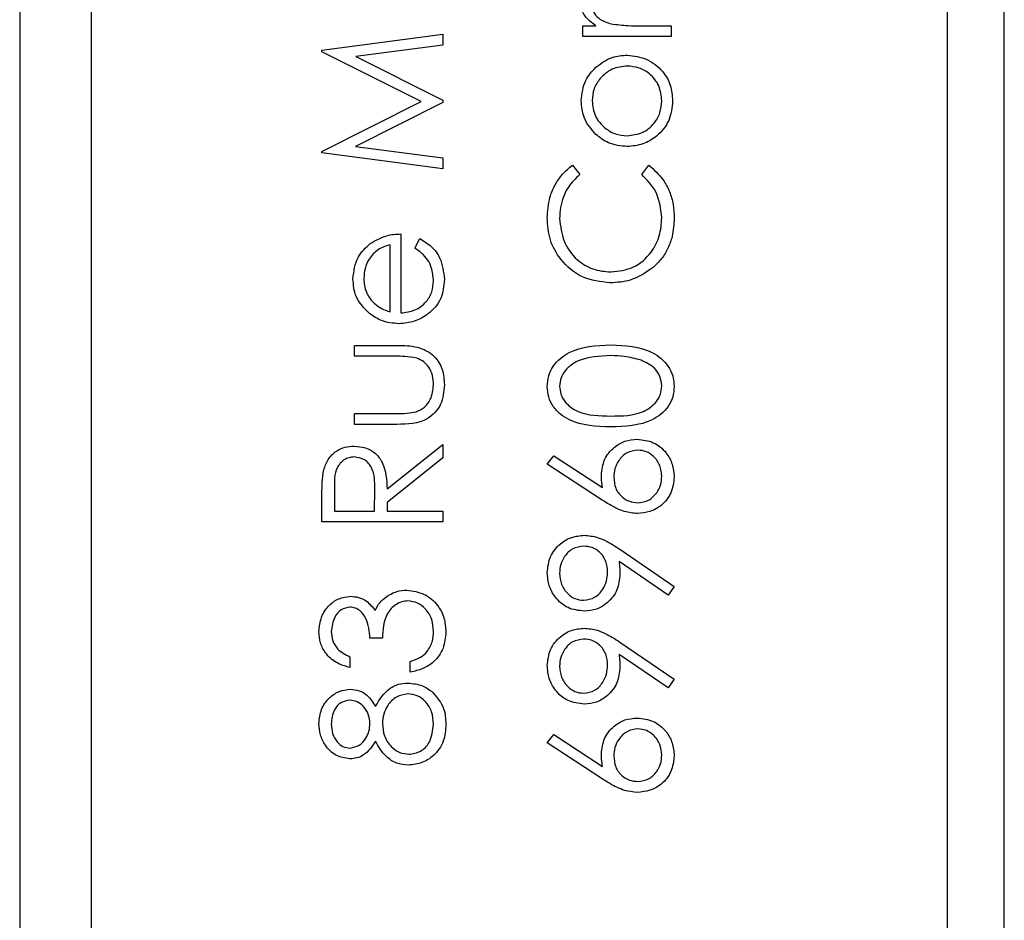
# Model space of a CAD drawing. Header units: millimetres. Extents: x 382 to 2568, y 89 to 1789.
# Tile 16 of 41: x 1174.31 to 1181.21, y 969.56 to 975.88. Entities that reach past the tile are written whole.
import ezdxf

# ---------------------------------------------------------------- set-up
doc = ezdxf.new("R2010")
doc.units = ezdxf.units.MM

msp = doc.modelspace()

# ---------------------------------------------------------------- linework, layer by layer
at = {"color": 7, "linetype": 'Continuous', "lineweight": 25}
for p, q in [((1174.3114, 1004.171), (1174.3114, 943.171)), ((1180.8114, 1003.671), (1180.8114, 943.671)), ((1181.2114, 943.671), (1181.2114, 1003.671)), ((1174.8114, 1001.671), (1174.8114, 945.671)), ((1178.2577, 975.8336), (1178.3488, 975.8336)), ((1178.2577, 975.7576), (1178.2577, 975.8336)), ((1178.6685, 975.8336), (1178.8764, 975.8336)), ((1178.8764, 975.8336), (1178.8764, 975.7576)), ((1176.4297, 975.6623), (1177.2764, 975.7748)), ((1177.2764, 975.7748), (1177.2764, 975.6985)), ((1178.8764, 975.7576), (1178.2577, 975.7576)), ((1176.4297, 975.6513), (1176.4297, 975.6623)), ((1177.2764, 975.6985), (1176.6672, 975.6174)), ((1177.1244, 975.3026), (1176.4297, 975.6513)), ((1176.6672, 975.6174), (1177.2764, 975.3118)), ((1176.4297, 974.953), (1177.1244, 975.3026)), ((1177.2764, 975.2946), (1176.6658, 974.9878)), ((1177.2764, 975.3118), (1177.2764, 975.2946)), ((1176.6658, 974.9878), (1177.2764, 974.9069)), ((1176.4297, 974.9422), (1176.4297, 974.953)), ((1177.2764, 974.8304), (1176.4297, 974.9422)), ((1177.2764, 974.9069), (1177.2764, 974.8304)), ((1178.1851, 974.8566), (1178.236, 974.7902)), ((1178.6702, 974.7902), (1178.7205, 974.8566)), ((1176.9833, 974.3745), (1176.9833, 973.8209)), ((1176.9073, 973.8289), (1176.9073, 974.2985)), ((1177.081, 974.2745), (1177.1165, 974.342)), ((1176.6577, 973.593), (1176.9589, 973.593)), ((1176.6577, 973.517), (1176.6577, 973.593)), ((1176.9446, 973.517), (1176.6577, 973.517)), ((1176.6577, 973.1154), (1176.9446, 973.1154)), ((1176.6577, 973.0394), (1176.6577, 973.1154)), ((1176.9533, 973.0394), (1176.6577, 973.0394)), ((1176.8856, 972.5872), (1177.2764, 972.8983)), ((1177.2764, 972.8983), (1177.2764, 972.8043)), ((1177.2764, 972.8043), (1176.8856, 972.4933)), ((1178.008, 972.7617), (1178.054, 972.8202)), ((1178.054, 972.8202), (1178.3961, 972.5965)), ((1178.3944, 972.509), (1178.008, 972.7617)), ((1176.5166, 972.5903), (1176.5166, 972.4315)), ((1176.7988, 972.4315), (1176.8, 972.5865)), ((1176.4297, 972.3555), (1176.4297, 972.525)), ((1176.8856, 972.4933), (1176.8856, 972.4315)), ((1176.5166, 972.4315), (1176.7988, 972.4315)), ((1176.8856, 972.4315), (1177.2764, 972.4315)), ((1177.2764, 972.4315), (1177.2764, 972.3555)), ((1177.2764, 972.3555), (1176.4297, 972.3555)), ((1178.5168, 972.1649), (1178.8981, 971.9042)), ((1178.8559, 971.8435), (1178.5117, 972.0789)), ((1178.8981, 971.9042), (1178.8559, 971.8435)), ((1176.8531, 971.5414), (1176.7662, 971.5414)), ((1178.5168, 971.5136), (1178.8981, 971.2529)), ((1176.6251, 971.4112), (1176.6251, 971.3352)), ((1178.8559, 971.1922), (1178.5117, 971.4276)), ((1177.0484, 971.3026), (1177.0484, 971.3786)), ((1178.8981, 971.2529), (1178.8559, 971.1922)), ((1178.008, 970.8078), (1178.054, 970.8664)), ((1178.054, 970.8664), (1178.3961, 970.6426)), ((1178.3944, 970.5551), (1178.008, 970.8078))]:
    msp.add_line(p, q, dxfattribs=at)
for points, knots in [([(1178.3488, 975.8336), (1178.3197, 975.8548), (1178.2792, 975.8845), (1178.2506, 975.9426), (1178.2481, 975.9706), (1178.2468, 975.9845)], [0, 0, 0, 0, 0.558788, 0.779481, 1, 1, 1, 1]), ([(1178.3228, 975.9701), (1178.3267, 975.9522), (1178.3345, 975.9163), (1178.3843, 975.8702), (1178.4289, 975.8559), (1178.4561, 975.8471)], [0, 0, 0, 0, 0.278336, 0.558768, 1, 1, 1, 1]), ([(1178.4561, 975.8471), (1178.4956, 975.8421), (1178.5661, 975.8332), (1178.6372, 975.8335), (1178.6685, 975.8336)], [0, 0, 0, 0, 0.559636, 1, 1, 1, 1]), ([(1178.3488, 975.5425), (1178.3856, 975.5699), (1178.4515, 975.6188), (1178.5329, 975.6247), (1178.5687, 975.6273)], [0, 0, 0, 0, 0.5592165, 1, 1, 1, 1]), ([(1178.5687, 975.6273), (1178.6158, 975.6215), (1178.7099, 975.6099), (1178.8156, 975.5246), (1178.8788, 975.4187), (1178.8844, 975.3446), (1178.8872, 975.3075)], [0, 0, 0, 0, 0.279521, 0.559381, 0.779507, 1, 1, 1, 1]), ([(1178.2468, 975.3075), (1178.2521, 975.3577), (1178.2614, 975.4475), (1178.322, 975.5134), (1178.3488, 975.5425)], [0, 0, 0, 0, 0.559182, 1, 1, 1, 1]), ([(1178.5692, 975.5513), (1178.533, 975.5472), (1178.4606, 975.5389), (1178.381, 975.472), (1178.3306, 975.3924), (1178.3254, 975.3355), (1178.3228, 975.3071)], [0, 0, 0, 0, 0.279586, 0.559398, 0.779653, 1, 1, 1, 1]), ([(1178.8113, 975.3071), (1178.8072, 975.343), (1178.799, 975.4147), (1178.7345, 975.4958), (1178.6537, 975.5431), (1178.5974, 975.5486), (1178.5692, 975.5513)], [0, 0, 0, 0, 0.279745, 0.559113, 0.779606, 1, 1, 1, 1]), ([(1178.3493, 975.0717), (1178.3161, 975.1099), (1178.2568, 975.1783), (1178.2499, 975.2679), (1178.2468, 975.3075)], [0, 0, 0, 0, 0.55888, 1, 1, 1, 1]), ([(1178.3228, 975.3071), (1178.3272, 975.271), (1178.336, 975.1986), (1178.4036, 975.1194), (1178.484, 975.0702), (1178.5408, 975.0653), (1178.5692, 975.0629)], [0, 0, 0, 0, 0.279484, 0.559256, 0.779547, 1, 1, 1, 1]), ([(1178.8872, 975.3075), (1178.8825, 975.26), (1178.8729, 975.1652), (1178.785, 975.061), (1178.68, 974.9971), (1178.6058, 974.9903), (1178.5687, 974.9869)], [0, 0, 0, 0, 0.279776, 0.559179, 0.779592, 1, 1, 1, 1]), ([(1178.5692, 975.0629), (1178.605, 975.0674), (1178.6765, 975.0764), (1178.7576, 975.1411), (1178.8037, 975.2227), (1178.8087, 975.279), (1178.8113, 975.3071)], [0, 0, 0, 0, 0.279618, 0.559167, 0.779512, 1, 1, 1, 1]), ([(1178.5687, 974.9869), (1178.5231, 974.9914), (1178.4416, 974.9994), (1178.3775, 975.0496), (1178.3493, 975.0717)], [0, 0, 0, 0, 0.559285, 1, 1, 1, 1]), ([(1178.008, 974.4872), (1178.0113, 974.5357), (1178.0167, 974.6154), (1178.0605, 974.718), (1178.1127, 974.7968), (1178.1609, 974.8367), (1178.1851, 974.8566)], [0, 0, 0, 0, 0.33969, 0.55984, 0.77993, 1, 1, 1, 1]), ([(1178.7205, 974.8566), (1178.7566, 974.8244), (1178.8161, 974.7711), (1178.8671, 974.6719), (1178.894, 974.5818), (1178.8967, 974.5195), (1178.8981, 974.4883)], [0, 0, 0, 0, 0.339341, 0.559515, 0.77972, 1, 1, 1, 1]), ([(1178.236, 974.7902), (1178.2071, 974.7625), (1178.1596, 974.717), (1178.1195, 974.6342), (1178.0983, 974.5597), (1178.096, 974.5082), (1178.0949, 974.4825)], [0, 0, 0, 0, 0.339327, 0.559466, 0.779727, 1, 1, 1, 1]), ([(1178.8113, 974.4878), (1178.8033, 974.5532), (1178.789, 974.6704), (1178.7065, 974.7535), (1178.6702, 974.7902)], [0, 0, 0, 0, 0.558772, 1, 1, 1, 1]), ([(1178.4481, 974.0317), (1178.3818, 974.0394), (1178.249, 974.0549), (1178.1037, 974.1801), (1178.0196, 974.3309), (1178.0119, 974.4351), (1178.008, 974.4872)], [0, 0, 0, 0, 0.279512, 0.55908, 0.779374, 1, 1, 1, 1]), ([(1178.4539, 974.1077), (1178.5087, 974.1141), (1178.6182, 974.127), (1178.7363, 974.2331), (1178.8022, 974.3589), (1178.8083, 974.4448), (1178.8113, 974.4878)], [0, 0, 0, 0, 0.279434, 0.558921, 0.779283, 1, 1, 1, 1]), ([(1178.8981, 974.4883), (1178.8956, 974.4437), (1178.8915, 974.3703), (1178.8568, 974.2738), (1178.8123, 974.199), (1178.7708, 974.159), (1178.75, 974.1391)], [0, 0, 0, 0, 0.339838, 0.559927, 0.779959, 1, 1, 1, 1]), ([(1178.0949, 974.4825), (1178.101, 974.4284), (1178.1134, 974.3203), (1178.2053, 974.1943), (1178.3261, 974.1192), (1178.4113, 974.1115), (1178.4539, 974.1077)], [0, 0, 0, 0, 0.279856, 0.559519, 0.779686, 1, 1, 1, 1]), ([(1176.7686, 974.3072), (1176.8058, 974.3292), (1176.8724, 974.3687), (1176.9494, 974.3727), (1176.9833, 974.3745)], [0, 0, 0, 0, 0.558897, 1, 1, 1, 1]), ([(1176.6468, 974.058), (1176.6532, 974.113), (1176.6646, 974.2114), (1176.7368, 974.2779), (1176.7686, 974.3072)], [0, 0, 0, 0, 0.558919, 1, 1, 1, 1]), ([(1176.9073, 974.2985), (1176.878, 974.2892), (1176.8195, 974.2707), (1176.7606, 974.2057), (1176.7284, 974.1337), (1176.7247, 974.0858), (1176.7228, 974.0619)], [0, 0, 0, 0, 0.280138, 0.559194, 0.779598, 1, 1, 1, 1]), ([(1177.1165, 974.342), (1177.1445, 974.3247), (1177.2004, 974.2902), (1177.2723, 974.1929), (1177.2816, 974.108), (1177.2872, 974.0562)], [0, 0, 0, 0, 0.280919, 0.561407, 1, 1, 1, 1]), ([(1177.2113, 974.0467), (1177.2082, 974.0778), (1177.2032, 974.1292), (1177.1721, 974.1947), (1177.1309, 974.2401), (1177.0977, 974.263), (1177.081, 974.2745)], [0, 0, 0, 0, 0.339465, 0.559626, 0.779498, 1, 1, 1, 1]), ([(1178.75, 974.1391), (1178.6988, 974.104), (1178.607, 974.0414), (1178.4968, 974.0347), (1178.4481, 974.0317)], [0, 0, 0, 0, 0.5590286, 1, 1, 1, 1]), ([(1176.7622, 973.8162), (1176.7248, 973.8542), (1176.6578, 973.9222), (1176.6502, 974.0164), (1176.6468, 974.058)], [0, 0, 0, 0, 0.558577, 1, 1, 1, 1]), ([(1176.7228, 974.0619), (1176.7257, 974.0291), (1176.7308, 973.9704), (1176.7655, 973.9233), (1176.7808, 973.9025)], [0, 0, 0, 0, 0.559458, 1, 1, 1, 1]), ([(1177.2872, 974.0562), (1177.283, 974.0091), (1177.2746, 973.9151), (1177.1842, 973.8139), (1177.0785, 973.7551), (1177.0053, 973.7483), (1176.9687, 973.7449)], [0, 0, 0, 0, 0.279885, 0.558859, 0.779462, 1, 1, 1, 1]), ([(1176.9833, 973.8209), (1177.0168, 973.8248), (1177.0838, 973.8326), (1177.1596, 973.8925), (1177.2048, 973.9676), (1177.2091, 974.0203), (1177.2113, 974.0467)], [0, 0, 0, 0, 0.279963, 0.559359, 0.779526, 1, 1, 1, 1]), ([(1176.7808, 973.9025), (1176.8017, 973.884), (1176.8391, 973.851), (1176.8864, 973.8357), (1176.9073, 973.8289)], [0, 0, 0, 0, 0.558795, 1, 1, 1, 1]), ([(1176.9687, 973.7449), (1176.9267, 973.7487), (1176.8516, 973.7554), (1176.7895, 973.7976), (1176.7622, 973.8162)], [0, 0, 0, 0, 0.559427, 1, 1, 1, 1]), ([(1176.9589, 973.593), (1177.0051, 973.5923), (1177.097, 973.5909), (1177.2177, 973.5314), (1177.2804, 973.4255), (1177.285, 973.353), (1177.2872, 973.3167)], [0, 0, 0, 0, 0.281501, 0.559646, 0.779298, 1, 1, 1, 1]), ([(1178.008, 973.3053), (1178.01, 973.3302), (1178.014, 973.38), (1178.0582, 973.4709), (1178.1994, 973.5853), (1178.3518, 973.5926), (1178.4534, 973.5975)], [0, 0, 0, 0, 0.1256, 0.251197, 0.500581, 1, 1, 1, 1]), ([(1178.4534, 973.5975), (1178.555, 973.5928), (1178.7074, 973.5857), (1178.8477, 973.4706), (1178.8921, 973.38), (1178.8961, 973.3302), (1178.8981, 973.3053)], [0, 0, 0, 0, 0.499407, 0.748743, 0.874372, 1, 1, 1, 1]), ([(1178.4531, 973.5215), (1178.3744, 973.5184), (1178.2567, 973.5137), (1178.1403, 973.4344), (1178.101, 973.366), (1178.0969, 973.3272), (1178.0949, 973.3078)], [0, 0, 0, 0, 0.500072, 0.749021, 0.874598, 1, 1, 1, 1]), ([(1178.6659, 973.4895), (1178.6269, 973.5002), (1178.5571, 973.5195), (1178.4849, 973.5209), (1178.4531, 973.5215)], [0, 0, 0, 0, 0.559599, 1, 1, 1, 1]), ([(1177.0954, 973.5044), (1177.0675, 973.5091), (1177.0175, 973.5174), (1176.9669, 973.5171), (1176.9446, 973.517)], [0, 0, 0, 0, 0.559371, 1, 1, 1, 1]), ([(1177.2113, 973.3174), (1177.21, 973.3394), (1177.2074, 973.3834), (1177.1809, 973.4398), (1177.1426, 973.4825), (1177.1111, 973.4971), (1177.0954, 973.5044)], [0, 0, 0, 0, 0.2802697, 0.5600069, 0.7800741, 1, 1, 1, 1]), ([(1178.8113, 973.3078), (1178.8084, 973.3309), (1178.8026, 973.3772), (1178.7542, 973.4487), (1178.6994, 973.474), (1178.6659, 973.4895)], [0, 0, 0, 0, 0.280257, 0.560781, 1, 1, 1, 1]), ([(1177.2872, 973.3167), (1177.2835, 973.2696), (1177.2761, 973.1758), (1177.1523, 973.0442), (1177.0289, 973.0412), (1176.9533, 973.0394)], [0, 0, 0, 0, 0.28097, 0.559785, 1, 1, 1, 1]), ([(1177.0893, 973.1274), (1177.1101, 973.1368), (1177.1516, 973.1555), (1177.201, 973.2236), (1177.2074, 973.2818), (1177.2113, 973.3174)], [0, 0, 0, 0, 0.280117, 0.560544, 1, 1, 1, 1]), ([(1178.4534, 973.0222), (1178.3523, 973.0255), (1178.2258, 973.0296), (1178.0986, 973.1085), (1178.0481, 973.1634), (1178.0141, 973.231), (1178.01, 973.2805), (1178.008, 973.3053)], [0, 0, 0, 0, 0.498702, 0.624177, 0.749467, 0.874745, 1, 1, 1, 1]), ([(1178.0949, 973.3078), (1178.0968, 973.2884), (1178.1007, 973.2496), (1178.1304, 973.1981), (1178.1721, 973.157), (1178.2752, 973.101), (1178.374, 973.0994), (1178.4531, 973.0982)], [0, 0, 0, 0, 0.125139, 0.250418, 0.375519, 0.500847, 1, 1, 1, 1]), ([(1178.4531, 973.0982), (1178.5322, 973.0988), (1178.6507, 973.0997), (1178.7663, 973.181), (1178.805, 973.2497), (1178.8092, 973.2885), (1178.8113, 973.3078)], [0, 0, 0, 0, 0.500291, 0.749086, 0.874606, 1, 1, 1, 1]), ([(1178.8981, 973.3053), (1178.8961, 973.2806), (1178.8921, 973.2311), (1178.8477, 973.1412), (1178.7055, 973.03), (1178.5543, 973.0253), (1178.4534, 973.0222)], [0, 0, 0, 0, 0.125551, 0.25109, 0.50025, 1, 1, 1, 1]), ([(1176.9446, 973.1154), (1176.9719, 973.1153), (1177.0205, 973.1152), (1177.0683, 973.1237), (1177.0893, 973.1274)], [0, 0, 0, 0, 0.560377, 1, 1, 1, 1]), ([(1178.3879, 972.6842), (1178.3922, 972.7213), (1178.4006, 972.7955), (1178.4685, 972.878), (1178.5513, 972.928), (1178.6096, 972.9329), (1178.6388, 972.9354)], [0, 0, 0, 0, 0.2796384, 0.5593258, 0.7795267, 1, 1, 1, 1]), ([(1178.6388, 972.9354), (1178.6775, 972.931), (1178.755, 972.9222), (1178.8408, 972.85), (1178.8895, 972.7618), (1178.8952, 972.7011), (1178.8981, 972.6708)], [0, 0, 0, 0, 0.279631, 0.55896, 0.779478, 1, 1, 1, 1]), ([(1176.4413, 972.7168), (1176.4501, 972.7434), (1176.4677, 972.7965), (1176.5247, 972.8524), (1176.5904, 972.8832), (1176.6342, 972.886), (1176.6561, 972.8874)], [0, 0, 0, 0, 0.279797, 0.5595, 0.779626, 1, 1, 1, 1]), ([(1176.6561, 972.8874), (1176.6829, 972.8852), (1176.7364, 972.8808), (1176.8076, 972.8389), (1176.8787, 972.7435), (1176.8828, 972.6516), (1176.8856, 972.5872)], [0, 0, 0, 0, 0.18712, 0.373979, 0.560911, 1, 1, 1, 1]), ([(1178.6434, 972.8594), (1178.6168, 972.8555), (1178.5636, 972.8476), (1178.5101, 972.7921), (1178.4792, 972.7308), (1178.4762, 972.6891), (1178.4748, 972.6682)], [0, 0, 0, 0, 0.278754, 0.558605, 0.779147, 1, 1, 1, 1]), ([(1178.8113, 972.6749), (1178.8087, 972.7009), (1178.8035, 972.7528), (1178.7601, 972.8132), (1178.7047, 972.853), (1178.6638, 972.8572), (1178.6434, 972.8594)], [0, 0, 0, 0, 0.280018, 0.559853, 0.779987, 1, 1, 1, 1]), ([(1176.656, 972.8114), (1176.6436, 972.8105), (1176.6188, 972.8087), (1176.585, 972.7919), (1176.5563, 972.768), (1176.5149, 972.7053), (1176.5158, 972.6413), (1176.5166, 972.5903)], [0, 0, 0, 0, 0.125307, 0.250617, 0.375954, 0.501281, 1, 1, 1, 1]), ([(1176.8, 972.5865), (1176.7998, 972.6386), (1176.7996, 972.7036), (1176.7583, 972.7678), (1176.7194, 972.8014), (1176.6813, 972.8075), (1176.656, 972.8114)], [0, 0, 0, 0, 0.499827, 0.625498, 0.751208, 1, 1, 1, 1]), ([(1176.4297, 972.525), (1176.4296, 972.561), (1176.4294, 972.6252), (1176.4376, 972.6888), (1176.4413, 972.7168)], [0, 0, 0, 0, 0.5602397, 1, 1, 1, 1]), ([(1178.3961, 972.5965), (1178.3935, 972.6128), (1178.389, 972.6418), (1178.3882, 972.6712), (1178.3879, 972.6842)], [0, 0, 0, 0, 0.55991, 1, 1, 1, 1]), ([(1178.4748, 972.6682), (1178.477, 972.6424), (1178.4814, 972.5909), (1178.526, 972.5318), (1178.5828, 972.4959), (1178.6232, 972.4922), (1178.6434, 972.4903)], [0, 0, 0, 0, 0.280127, 0.559515, 0.779719, 1, 1, 1, 1]), ([(1178.8981, 972.6708), (1178.8936, 972.6329), (1178.8845, 972.5572), (1178.8157, 972.4717), (1178.7295, 972.4232), (1178.67, 972.4173), (1178.6403, 972.4143)], [0, 0, 0, 0, 0.27967, 0.559085, 0.779558, 1, 1, 1, 1]), ([(1178.6434, 972.4903), (1178.6694, 972.494), (1178.7214, 972.5012), (1178.7752, 972.5541), (1178.8066, 972.6136), (1178.8097, 972.6544), (1178.8113, 972.6749)], [0, 0, 0, 0, 0.279059, 0.55882, 0.779303, 1, 1, 1, 1]), ([(1178.6403, 972.4143), (1178.61, 972.4173), (1178.5601, 972.4223), (1178.4956, 972.4492), (1178.4438, 972.4771), (1178.4109, 972.4983), (1178.3944, 972.509)], [0, 0, 0, 0, 0.339374, 0.559486, 0.779731, 1, 1, 1, 1]), ([(1178.008, 972), (1178.0125, 972.0385), (1178.0216, 972.1154), (1178.0907, 972.2027), (1178.1776, 972.2532), (1178.238, 972.2593), (1178.2682, 972.2624)], [0, 0, 0, 0, 0.27973, 0.559163, 0.779612, 1, 1, 1, 1]), ([(1178.2682, 972.2624), (1178.2989, 972.2593), (1178.3495, 972.2542), (1178.4148, 972.2264), (1178.4671, 972.1978), (1178.5002, 972.1758), (1178.5168, 972.1649)], [0, 0, 0, 0, 0.339295, 0.559425, 0.779695, 1, 1, 1, 1]), ([(1178.2631, 972.1864), (1178.2367, 972.1825), (1178.1837, 972.1746), (1178.1303, 972.1195), (1178.0993, 972.0585), (1178.0963, 972.0169), (1178.0949, 971.9961)], [0, 0, 0, 0, 0.278722, 0.558569, 0.779171, 1, 1, 1, 1]), ([(1178.4313, 972.0039), (1178.4292, 972.03), (1178.425, 972.0821), (1178.3815, 972.1431), (1178.3244, 972.1805), (1178.2836, 972.1844), (1178.2631, 972.1864)], [0, 0, 0, 0, 0.280319, 0.55953, 0.779753, 1, 1, 1, 1]), ([(1178.5117, 972.0789), (1178.5137, 972.0623), (1178.5173, 972.0327), (1178.5179, 972.0029), (1178.5182, 971.9898)], [0, 0, 0, 0, 0.5599442, 1, 1, 1, 1]), ([(1178.2631, 971.8065), (1178.29, 971.8108), (1178.3441, 971.8194), (1178.3971, 971.8774), (1178.427, 971.9403), (1178.4299, 971.9827), (1178.4313, 972.0039)], [0, 0, 0, 0, 0.278472, 0.558424, 0.779098, 1, 1, 1, 1]), ([(1178.2673, 971.7305), (1178.2282, 971.7351), (1178.15, 971.7443), (1178.0651, 971.8191), (1178.0165, 971.9082), (1178.0108, 971.9694), (1178.008, 972)], [0, 0, 0, 0, 0.279538, 0.558851, 0.779452, 1, 1, 1, 1]), ([(1178.0949, 971.9961), (1178.0974, 971.9697), (1178.1025, 971.9169), (1178.1452, 971.8548), (1178.2008, 971.8133), (1178.2423, 971.8087), (1178.2631, 971.8065)], [0, 0, 0, 0, 0.2800921, 0.5600105, 0.7801305, 1, 1, 1, 1]), ([(1178.5182, 971.9898), (1178.5141, 971.9521), (1178.506, 971.8767), (1178.4393, 971.7914), (1178.3562, 971.7383), (1178.297, 971.7331), (1178.2673, 971.7305)], [0, 0, 0, 0, 0.279814, 0.559489, 0.779635, 1, 1, 1, 1]), ([(1176.8744, 971.8274), (1176.9003, 971.8436), (1176.9467, 971.8727), (1177.001, 971.8763), (1177.0249, 971.8779)], [0, 0, 0, 0, 0.5594191, 1, 1, 1, 1]), ([(1177.0249, 971.8779), (1177.0664, 971.8719), (1177.1496, 971.8597), (1177.2409, 971.7802), (1177.2905, 971.6834), (1177.2956, 971.6178), (1177.2981, 971.585)], [0, 0, 0, 0, 0.279304, 0.558838, 0.779277, 1, 1, 1, 1]), ([(1176.408, 971.5872), (1176.4117, 971.6215), (1176.4191, 971.69), (1176.4735, 971.772), (1176.5473, 971.8241), (1176.6011, 971.8311), (1176.628, 971.8345)], [0, 0, 0, 0, 0.280085, 0.559868, 0.780099, 1, 1, 1, 1]), ([(1176.628, 971.8345), (1176.6476, 971.8331), (1176.6867, 971.8304), (1176.7516, 971.7999), (1176.783, 971.76), (1176.8022, 971.7356)], [0, 0, 0, 0, 0.280508, 0.560792, 1, 1, 1, 1]), ([(1176.8022, 971.7356), (1176.8125, 971.7554), (1176.8309, 971.7906), (1176.8611, 971.8161), (1176.8744, 971.8274)], [0, 0, 0, 0, 0.559795, 1, 1, 1, 1]), ([(1177.0322, 971.802), (1177.0174, 971.8007), (1176.9879, 971.7983), (1176.9345, 971.7719), (1176.8615, 971.6931), (1176.8564, 971.6021), (1176.8531, 971.5414)], [0, 0, 0, 0, 0.125587, 0.2511907, 0.500605, 1, 1, 1, 1]), ([(1177.2113, 971.5864), (1177.2093, 971.6157), (1177.2054, 971.6744), (1177.1615, 971.7453), (1177.1011, 971.7934), (1177.0551, 971.7991), (1177.0322, 971.802)], [0, 0, 0, 0, 0.280599, 0.560151, 0.780303, 1, 1, 1, 1]), ([(1176.6277, 971.7585), (1176.6055, 971.7542), (1176.561, 971.7456), (1176.5062, 971.6808), (1176.4991, 971.6233), (1176.4949, 971.5883)], [0, 0, 0, 0, 0.278859, 0.5600742, 1, 1, 1, 1]), ([(1176.7662, 971.5414), (1176.7618, 971.5893), (1176.7552, 971.661), (1176.7055, 971.7311), (1176.6634, 971.7551), (1176.6396, 971.7574), (1176.6277, 971.7585)], [0, 0, 0, 0, 0.499418, 0.749016, 0.874544, 1, 1, 1, 1]), ([(1178.008, 971.3487), (1178.0125, 971.3872), (1178.0216, 971.4641), (1178.0907, 971.5514), (1178.1776, 971.6019), (1178.238, 971.608), (1178.2682, 971.6111)], [0, 0, 0, 0, 0.27973, 0.559163, 0.779612, 1, 1, 1, 1]), ([(1178.2682, 971.6111), (1178.2989, 971.608), (1178.3495, 971.6029), (1178.4148, 971.5752), (1178.4671, 971.5465), (1178.5002, 971.5246), (1178.5168, 971.5136)], [0, 0, 0, 0, 0.339295, 0.559425, 0.779695, 1, 1, 1, 1]), ([(1176.6251, 971.3352), (1176.5925, 971.345), (1176.5275, 971.3644), (1176.4556, 971.4291), (1176.4142, 971.5074), (1176.4101, 971.5606), (1176.408, 971.5872)], [0, 0, 0, 0, 0.280288, 0.55968, 0.779747, 1, 1, 1, 1]), ([(1176.4949, 971.5883), (1176.4966, 971.5662), (1176.5001, 971.5223), (1176.5424, 971.4523), (1176.5938, 971.4268), (1176.6251, 971.4112)], [0, 0, 0, 0, 0.280636, 0.5603644, 1, 1, 1, 1]), ([(1177.2981, 971.585), (1177.2947, 971.5462), (1177.2879, 971.4686), (1177.2229, 971.3769), (1177.1374, 971.3237), (1177.0781, 971.3097), (1177.0484, 971.3026)], [0, 0, 0, 0, 0.279886, 0.558979, 0.779263, 1, 1, 1, 1]), ([(1177.1655, 971.4449), (1177.1807, 971.4693), (1177.2079, 971.5128), (1177.2102, 971.5639), (1177.2113, 971.5864)], [0, 0, 0, 0, 0.558748, 1, 1, 1, 1]), ([(1178.2631, 971.5351), (1178.2367, 971.5312), (1178.1837, 971.5233), (1178.1303, 971.4682), (1178.0993, 971.4072), (1178.0963, 971.3656), (1178.0949, 971.3448)], [0, 0, 0, 0, 0.278722, 0.558569, 0.779171, 1, 1, 1, 1]), ([(1178.4313, 971.3526), (1178.4292, 971.3787), (1178.425, 971.4309), (1178.3815, 971.4918), (1178.3244, 971.5292), (1178.2836, 971.5331), (1178.2631, 971.5351)], [0, 0, 0, 0, 0.280319, 0.55953, 0.779753, 1, 1, 1, 1]), ([(1177.0484, 971.3786), (1177.0731, 971.3864), (1177.117, 971.4002), (1177.1507, 971.4313), (1177.1655, 971.4449)], [0, 0, 0, 0, 0.560694, 1, 1, 1, 1]), ([(1178.5117, 971.4276), (1178.5137, 971.411), (1178.5173, 971.3814), (1178.5179, 971.3516), (1178.5182, 971.3385)], [0, 0, 0, 0, 0.5599442, 1, 1, 1, 1]), ([(1178.2673, 971.0792), (1178.2282, 971.0838), (1178.15, 971.0931), (1178.0651, 971.1679), (1178.0165, 971.2569), (1178.0108, 971.3181), (1178.008, 971.3487)], [0, 0, 0, 0, 0.279538, 0.558851, 0.779452, 1, 1, 1, 1]), ([(1178.0949, 971.3448), (1178.0974, 971.3184), (1178.1025, 971.2656), (1178.1452, 971.2036), (1178.2008, 971.162), (1178.2423, 971.1575), (1178.2631, 971.1552)], [0, 0, 0, 0, 0.2800921, 0.5600105, 0.7801305, 1, 1, 1, 1]), ([(1178.2631, 971.1552), (1178.29, 971.1595), (1178.3441, 971.1681), (1178.3971, 971.2261), (1178.427, 971.289), (1178.4299, 971.3314), (1178.4313, 971.3526)], [0, 0, 0, 0, 0.278472, 0.558424, 0.779098, 1, 1, 1, 1]), ([(1178.5182, 971.3385), (1178.5141, 971.3008), (1178.506, 971.2254), (1178.4393, 971.1401), (1178.3562, 971.087), (1178.297, 971.0818), (1178.2673, 971.0792)], [0, 0, 0, 0, 0.279814, 0.559489, 0.779635, 1, 1, 1, 1]), ([(1176.408, 970.9429), (1176.4117, 970.9767), (1176.4191, 971.0441), (1176.475, 971.1233), (1176.5482, 971.1735), (1176.6012, 971.18), (1176.6277, 971.1832)], [0, 0, 0, 0, 0.279929, 0.559623, 0.779946, 1, 1, 1, 1]), ([(1176.6277, 971.1832), (1176.6488, 971.1813), (1176.691, 971.1776), (1176.7577, 971.1374), (1176.7869, 971.0912), (1176.8047, 971.063)], [0, 0, 0, 0, 0.2801589, 0.560243, 1, 1, 1, 1]), ([(1176.8047, 971.063), (1176.8338, 971.111), (1176.8744, 971.1779), (1176.965, 971.2218), (1177.0082, 971.225), (1177.0298, 971.2267)], [0, 0, 0, 0, 0.558271, 0.779089, 1, 1, 1, 1]), ([(1177.0298, 971.2267), (1177.0658, 971.2232), (1177.1302, 971.2172), (1177.1822, 971.1792), (1177.2052, 971.1625)], [0, 0, 0, 0, 0.559346, 1, 1, 1, 1]), ([(1176.6248, 971.1073), (1176.603, 971.1027), (1176.5594, 971.0936), (1176.5031, 971.0313), (1176.498, 970.9738), (1176.4949, 970.9387)], [0, 0, 0, 0, 0.2789711, 0.5599188, 1, 1, 1, 1]), ([(1176.7662, 970.9417), (1176.7638, 970.9642), (1176.7591, 971.0091), (1176.7247, 971.0634), (1176.6774, 971.099), (1176.6423, 971.1045), (1176.6248, 971.1073)], [0, 0, 0, 0, 0.280237, 0.560145, 0.780435, 1, 1, 1, 1]), ([(1177.0313, 971.1507), (1177.0032, 971.1457), (1176.9468, 971.1357), (1176.891, 971.0756), (1176.8578, 971.0104), (1176.8546, 970.9659), (1176.8531, 970.9436)], [0, 0, 0, 0, 0.278303, 0.558509, 0.779146, 1, 1, 1, 1]), ([(1177.2113, 970.9387), (1177.2093, 970.9678), (1177.2053, 971.026), (1177.1608, 971.0963), (1177.0998, 971.1425), (1177.0541, 971.1479), (1177.0313, 971.1507)], [0, 0, 0, 0, 0.280602, 0.559962, 0.78018, 1, 1, 1, 1]), ([(1177.2052, 971.1625), (1177.2362, 971.126), (1177.2918, 971.0606), (1177.2962, 970.9755), (1177.2981, 970.9378)], [0, 0, 0, 0, 0.557758, 1, 1, 1, 1]), ([(1178.3879, 970.7303), (1178.3922, 970.7674), (1178.4006, 970.8416), (1178.4685, 970.9242), (1178.5513, 970.9742), (1178.6096, 970.9791), (1178.6388, 970.9815)], [0, 0, 0, 0, 0.279638, 0.559326, 0.779527, 1, 1, 1, 1]), ([(1178.6388, 970.9815), (1178.6775, 970.9771), (1178.755, 970.9684), (1178.8408, 970.8961), (1178.8895, 970.808), (1178.8952, 970.7473), (1178.8981, 970.7169)], [0, 0, 0, 0, 0.279631, 0.55896, 0.779478, 1, 1, 1, 1]), ([(1176.6253, 970.6948), (1176.5914, 970.7008), (1176.5235, 970.7128), (1176.4531, 970.7827), (1176.4145, 970.8624), (1176.4102, 970.9161), (1176.408, 970.9429)], [0, 0, 0, 0, 0.278806, 0.558457, 0.77916, 1, 1, 1, 1]), ([(1176.4949, 970.9387), (1176.4964, 970.9164), (1176.4994, 970.872), (1176.5306, 970.8175), (1176.5741, 970.7779), (1176.609, 970.7731), (1176.6265, 970.7708)], [0, 0, 0, 0, 0.280651, 0.560566, 0.78062, 1, 1, 1, 1]), ([(1176.6265, 970.7708), (1176.6489, 970.7755), (1176.694, 970.785), (1176.7366, 970.8353), (1176.7623, 970.888), (1176.7649, 970.9238), (1176.7662, 970.9417)], [0, 0, 0, 0, 0.277721, 0.558224, 0.779072, 1, 1, 1, 1]), ([(1176.8531, 970.9436), (1176.8556, 970.9138), (1176.8607, 970.8544), (1176.9081, 970.7843), (1176.9693, 970.7359), (1177.016, 970.7302), (1177.0393, 970.7273)], [0, 0, 0, 0, 0.2802829, 0.5601377, 0.7802983, 1, 1, 1, 1]), ([(1177.2981, 970.9378), (1177.2955, 970.8968), (1177.2904, 970.8152), (1177.2218, 970.7198), (1177.1323, 970.6623), (1177.0686, 970.655), (1177.0367, 970.6514)], [0, 0, 0, 0, 0.280545, 0.559269, 0.779816, 1, 1, 1, 1]), ([(1177.0393, 970.7273), (1177.0675, 970.7321), (1177.1241, 970.7417), (1177.1986, 970.8199), (1177.2065, 970.8937), (1177.2113, 970.9387)], [0, 0, 0, 0, 0.279833, 0.560198, 1, 1, 1, 1]), ([(1178.6434, 970.9055), (1178.6168, 970.9016), (1178.5636, 970.8938), (1178.5101, 970.8382), (1178.4792, 970.777), (1178.4762, 970.7353), (1178.4748, 970.7144)], [0, 0, 0, 0, 0.278754, 0.558605, 0.779147, 1, 1, 1, 1]), ([(1178.8113, 970.721), (1178.8087, 970.747), (1178.8035, 970.799), (1178.7601, 970.8593), (1178.7047, 970.8991), (1178.6638, 970.9034), (1178.6434, 970.9055)], [0, 0, 0, 0, 0.280018, 0.559853, 0.779987, 1, 1, 1, 1]), ([(1176.8047, 970.8184), (1176.7806, 970.7821), (1176.7469, 970.7313), (1176.6757, 970.6991), (1176.6421, 970.6962), (1176.6253, 970.6948)], [0, 0, 0, 0, 0.557752, 0.778932, 1, 1, 1, 1]), ([(1177.0367, 970.6514), (1177.0085, 970.6541), (1176.9519, 970.6597), (1176.8641, 970.7166), (1176.8272, 970.7798), (1176.8047, 970.8184)], [0, 0, 0, 0, 0.279987, 0.559901, 1, 1, 1, 1]), ([(1178.3961, 970.6426), (1178.3935, 970.6589), (1178.389, 970.688), (1178.3882, 970.7174), (1178.3879, 970.7303)], [0, 0, 0, 0, 0.55991, 1, 1, 1, 1]), ([(1178.4748, 970.7144), (1178.477, 970.6886), (1178.4814, 970.6371), (1178.526, 970.5779), (1178.5828, 970.542), (1178.6232, 970.5383), (1178.6434, 970.5365)], [0, 0, 0, 0, 0.280127, 0.559515, 0.779719, 1, 1, 1, 1]), ([(1178.8981, 970.7169), (1178.8936, 970.6791), (1178.8845, 970.6033), (1178.8157, 970.5178), (1178.7295, 970.4693), (1178.67, 970.4634), (1178.6403, 970.4605)], [0, 0, 0, 0, 0.27967, 0.559085, 0.779558, 1, 1, 1, 1]), ([(1178.6434, 970.5365), (1178.6694, 970.5401), (1178.7214, 970.5474), (1178.7752, 970.6002), (1178.8066, 970.6597), (1178.8097, 970.7006), (1178.8113, 970.721)], [0, 0, 0, 0, 0.279059, 0.55882, 0.779303, 1, 1, 1, 1]), ([(1178.6403, 970.4605), (1178.61, 970.4635), (1178.5601, 970.4684), (1178.4956, 970.4953), (1178.4438, 970.5232), (1178.4109, 970.5445), (1178.3944, 970.5551)], [0, 0, 0, 0, 0.339374, 0.559486, 0.779731, 1, 1, 1, 1])]:
    msp.add_open_spline(points, degree=3, knots=knots, dxfattribs=at)

doc.saveas('drawing.dxf')
